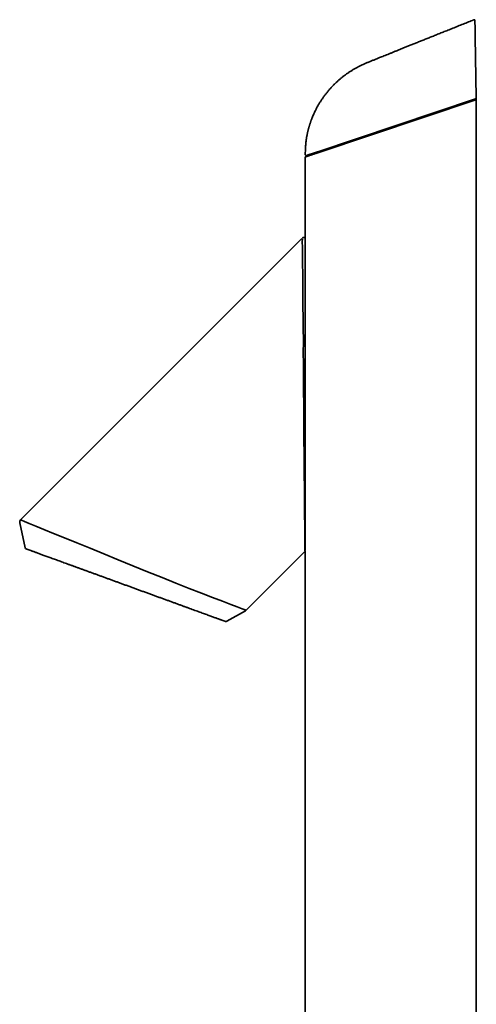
# Model space of a CAD drawing. Header units: millimetres. Extents: x 8 to 620, y 12 to 2359.
# Tile 8 of 10: x 32 to 171, y 2060 to 2359. Entities that reach past the tile are written whole.
import ezdxf

# ---------------------------------------------------------------- set-up
doc = ezdxf.new("R2010")
doc.units = ezdxf.units.MM

msp = doc.modelspace()

# ---------------------------------------------------------------- linework, layer by layer
at = {"color": 7, "linetype": 'Continuous', "lineweight": 35}
for p, q in [((170.91, 2335.58), (170.59, 2354.11)), ((170.14, 2334.74), (122.48, 2318.79)), ((170.71, 2335.25), (122.64, 2319.16)), ((170.79, 2334.95), (122.65, 2318.85)), ((170.92, 2335), (170.14, 2334.74)), ((170.77, 2334.96), (170.81, 2334.97)), ((170.92, 1185), (170.92, 2335)), ((119.02, 2317.64), (118.82, 2317.57)), ((118.82, 2317.57), (118.82, 2292.77)), ((118.84, 2318.31), (118.84, 2318.31)), ((122.48, 2318.79), (119.02, 2317.64)), ((117.84, 2292.78), (32.19, 2207.14)), ((118.82, 2292.77), (118.82, 2197.84)), ((33.6, 2198.63), (31.92, 2206.21)), ((100.83, 2179.63), (118.82, 2197.63)), ((118.82, 2197.63), (118.82, 1411.23)), ((100.61, 2179.47), (94.94, 2176.24))]:
    msp.add_line(p, q, dxfattribs=at)
at = {"color": 7, "linetype": 'Continuous', "lineweight": 35, "flags": 128}
for points in [[(170.71, 2335.25), (170.75, 2335.25), (170.79, 2335.26), (170.83, 2335.27), (170.86, 2335.28), (170.88, 2335.3), (170.9, 2335.33), (170.91, 2335.35), (170.92, 2335.38)], [(32.25, 2207.11), (32.48, 2207.02), (33.36, 2206.66), (34.8, 2206.06), (36.78, 2205.25), (39.26, 2204.23), (42.21, 2203.02), (45.57, 2201.63), (49.28, 2200.11), (53.31, 2198.46), (57.53, 2196.74), (61.91, 2194.95), (66.39, 2193.13), (70.83, 2191.33), (75.23, 2189.56), (79.47, 2187.86), (83.49, 2186.27), (87.24, 2184.8), (90.62, 2183.49), (93.61, 2182.34), (96.14, 2181.38), (98.15, 2180.62), (99.63, 2180.08), (100.52, 2179.74), (100.83, 2179.63), (100.83, 2179.63)]]:
    msp.add_lwpolyline(points, dxfattribs=at)
at = {"color": 7, "linetype": 'Continuous', "lineweight": 35}
for centre, radius, start, end in [((170.73, 2335.99), 0.76, 265.2365, 284.6866), ((170.72, 2335.14), 0.2, 288.5, 1), ((32.9, 2206.43), 1, 135, 189.5898), ((34.09, 2198.74), 0.5, 192.5, 250), ((100.12, 2180.34), 1, 299.6705, 315), ((94.7, 2176.68), 0.5, 250, 299.6705)]:
    msp.add_arc(centre, radius, start, end, dxfattribs=at)
for points, knots in [([(169.74, 2359.15), (169.47, 2359.04), (168.66, 2358.72), (167.31, 2358.18), (165.72, 2357.54), (164.16, 2356.91), (162.65, 2356.31), (161.2, 2355.73), (159.82, 2355.17), (158.5, 2354.65), (157.22, 2354.13), (155.98, 2353.63), (154.77, 2353.15), (153.6, 2352.68), (152.47, 2352.23), (151.37, 2351.79), (150.31, 2351.36), (149.29, 2350.95), (148.31, 2350.56), (147.37, 2350.18), (146.47, 2349.82), (145.6, 2349.47), (144.76, 2349.13), (143.95, 2348.8), (143.17, 2348.49), (142.43, 2348.19), (141.65, 2347.87), (140.82, 2347.54), (139.9, 2347.17), (139.01, 2346.81), (138.14, 2346.45), (137.28, 2346.09), (136.42, 2345.71), (135.55, 2345.3), (134.68, 2344.85), (133.86, 2344.4), (133.07, 2343.93), (132.33, 2343.46), (131.59, 2342.96), (130.86, 2342.43), (130.15, 2341.88), (129.44, 2341.3), (128.75, 2340.7), (128.07, 2340.07), (127.4, 2339.41), (126.74, 2338.71), (126.09, 2337.98), (125.46, 2337.22), (124.87, 2336.46), (124.31, 2335.7), (123.8, 2334.95), (123.33, 2334.22), (122.9, 2333.5), (122.49, 2332.79), (122.12, 2332.09), (121.78, 2331.4), (121.47, 2330.73), (121.18, 2330.08), (120.96, 2329.55), (120.8, 2329.14), (120.69, 2328.84), (120.58, 2328.55), (120.48, 2328.26), (120.39, 2327.99), (120.3, 2327.71), (120.21, 2327.46), (120.14, 2327.24), (120.09, 2327.06), (120.05, 2326.93), (120.02, 2326.81), (119.99, 2326.71), (119.96, 2326.63), (119.95, 2326.58), (119.94, 2326.54), (119.93, 2326.5), (119.91, 2326.44), (119.89, 2326.36), (119.86, 2326.25), (119.82, 2326.11), (119.77, 2325.93), (119.72, 2325.73), (119.66, 2325.49), (119.6, 2325.22), (119.53, 2324.91), (119.45, 2324.58), (119.38, 2324.21), (119.3, 2323.8), (119.23, 2323.36), (119.16, 2322.89), (119.09, 2322.38), (119.03, 2321.84), (118.98, 2321.26), (118.93, 2320.65), (118.89, 2320), (118.87, 2319.32), (118.85, 2318.75), (118.84, 2318.41), (118.84, 2318.31)], [0, 0, 0, 0, 0.012255, 0.037341, 0.061796, 0.085621, 0.108816, 0.131382, 0.152084, 0.17223, 0.191822, 0.210858, 0.22934, 0.247266, 0.264638, 0.281455, 0.297718, 0.313428, 0.328322, 0.342688, 0.356526, 0.369831, 0.382822, 0.395251, 0.407123, 0.41844, 0.429211, 0.442949, 0.456918, 0.471137, 0.484064, 0.497217, 0.510614, 0.524273, 0.538164, 0.552245, 0.564614, 0.577127, 0.589782, 0.602581, 0.615523, 0.628373, 0.641367, 0.654514, 0.667825, 0.681558, 0.695482, 0.709578, 0.723459, 0.736912, 0.749692, 0.762039, 0.773967, 0.785488, 0.796814, 0.807737, 0.818264, 0.828389, 0.8381, 0.842714, 0.847224, 0.85163, 0.85593, 0.860124, 0.864211, 0.868158, 0.871664, 0.873981, 0.876006, 0.877738, 0.87918, 0.88033, 0.881189, 0.881643, 0.88213, 0.882978, 0.884191, 0.885799, 0.887874, 0.89042, 0.893436, 0.896923, 0.900881, 0.90531, 0.910211, 0.915585, 0.921434, 0.927761, 0.934569, 0.941859, 0.949632, 0.957885, 0.966614, 0.97582, 0.985504, 0.995665, 1, 1, 1, 1]), ([(170.17, 2359.31), (170.17, 2359.31), (170.16, 2359.31), (170.15, 2359.31), (170.13, 2359.3), (170.11, 2359.29), (170.08, 2359.28), (170.03, 2359.26), (169.99, 2359.25), (169.94, 2359.23), (169.88, 2359.2), (169.81, 2359.18), (169.76, 2359.16), (169.74, 2359.15)], [0, 0, 0, 0, 0.112908, 0.222954, 0.328662, 0.430045, 0.527116, 0.619891, 0.703446, 0.783214, 0.859214, 0.931468, 1, 1, 1, 1]), ([(169.74, 2359.15), (169.74, 2359.15), (169.74, 2359.15), (169.74, 2359.15), (169.74, 2359.14)], [0, 0, 0, 0, 0.000127, 1, 1, 1, 1]), ([(170.27, 2359.35), (170.27, 2359.35), (170.27, 2359.35), (170.27, 2359.35), (170.27, 2359.35), (170.27, 2359.35), (170.27, 2359.35), (170.27, 2359.35), (170.27, 2359.35), (170.27, 2359.35), (170.27, 2359.35), (170.27, 2359.35), (170.27, 2359.35), (170.27, 2359.35), (170.27, 2359.35), (170.27, 2359.35), (170.27, 2359.34), (170.27, 2359.34), (170.27, 2359.34), (170.27, 2359.34), (170.27, 2359.34), (170.27, 2359.34), (170.26, 2359.34), (170.26, 2359.34), (170.26, 2359.34), (170.25, 2359.34), (170.24, 2359.34), (170.24, 2359.34), (170.24, 2359.34), (170.23, 2359.34)], [0, 0, 0, 0, 0.057036, 0.1106475, 0.1608345, 0.2075969, 0.2509347, 0.2908481, 0.3273368, 0.3604011, 0.3871732, 0.411184, 0.4335416, 0.4558839, 0.478226, 0.5005679, 0.5229095, 0.5786405, 0.6343826, 0.6578666, 0.6840131, 0.7128221, 0.7442938, 0.7852318, 0.8299435, 0.8784289, 0.9306878, 0.9867203, 1, 1, 1, 1]), ([(170.23, 2359.34), (170.24, 2359.34), (170.27, 2359.35), (170.32, 2359.35), (170.37, 2359.34), (170.42, 2359.32), (170.45, 2359.29), (170.48, 2359.24), (170.5, 2359.2), (170.5, 2359.17), (170.5, 2359.16)], [0, 0, 0, 0, 0.114604, 0.240654, 0.371583, 0.502359, 0.632286, 0.76147, 0.885972, 1, 1, 1, 1]), ([(170.23, 2359.34), (170.23, 2359.34), (170.23, 2359.34), (170.23, 2359.34), (170.23, 2359.34)], [0, 0, 0, 0, 0.296401, 1, 1, 1, 1]), ([(170.51, 2358.5), (170.51, 2358.58), (170.51, 2358.72), (170.51, 2358.89), (170.51, 2359.02), (170.5, 2359.11), (170.5, 2359.14), (170.5, 2359.16)], [0, 0, 0, 0, 0.1999866, 0.3999773, 0.5999746, 0.7999813, 1, 1, 1, 1]), ([(170.59, 2354.11), (170.59, 2354.16), (170.59, 2354.25), (170.59, 2354.37), (170.58, 2354.48), (170.58, 2354.59), (170.58, 2354.71), (170.58, 2354.82), (170.58, 2354.94), (170.57, 2355.14), (170.57, 2355.42), (170.56, 2355.79), (170.56, 2356.16), (170.55, 2356.54), (170.54, 2356.89), (170.54, 2357.17), (170.53, 2357.4), (170.53, 2357.58), (170.53, 2357.75), (170.52, 2357.9), (170.52, 2358.04), (170.52, 2358.16), (170.52, 2358.27), (170.52, 2358.36), (170.52, 2358.42), (170.52, 2358.45), (170.51, 2358.47), (170.51, 2358.49), (170.51, 2358.5), (170.51, 2358.5), (170.51, 2358.5)], [0, 0, 0, 0, 0.021693, 0.040125, 0.055298, 0.07043, 0.088451, 0.105828, 0.122575, 0.139491, 0.193849, 0.24995, 0.312799, 0.374889, 0.437841, 0.499867, 0.541164, 0.582792, 0.624951, 0.666554, 0.708183, 0.750017, 0.796264, 0.842981, 0.890387, 0.912483, 0.934149, 0.952265, 0.973883, 1, 1, 1, 1]), ([(170.66, 2335.23), (170.67, 2335.2), (170.68, 2335.15), (170.71, 2335.08), (170.73, 2335.03), (170.75, 2334.99), (170.77, 2334.96), (170.78, 2334.96), (170.79, 2334.95)], [0, 0, 0, 0, 0.205538, 0.341804, 0.500144, 0.652844, 0.787185, 1, 1, 1, 1]), ([(170.92, 2335.54), (170.91, 2335.51), (170.91, 2335.46), (170.89, 2335.41), (170.88, 2335.39), (170.86, 2335.36), (170.84, 2335.33), (170.81, 2335.3), (170.76, 2335.27), (170.73, 2335.25), (170.71, 2335.25)], [0, 0, 0, 0, 0.2308, 0.313496, 0.399098, 0.487692, 0.583335, 0.700583, 0.839468, 1, 1, 1, 1]), ([(170.92, 2335.54), (170.92, 2335.54), (170.92, 2335.56), (170.91, 2335.57), (170.91, 2335.58)], [0, 0, 0, 0, 0.504536, 1, 1, 1, 1]), ([(170.92, 2335.38), (170.92, 2335.39), (170.92, 2335.41), (170.92, 2335.44), (170.92, 2335.47), (170.92, 2335.49), (170.92, 2335.5), (170.92, 2335.5)], [0, 0, 0, 0, 0.21668, 0.432988, 0.664841, 0.860162, 1, 1, 1, 1]), ([(170.92, 2335.25), (170.92, 2335.27), (170.92, 2335.32), (170.92, 2335.36), (170.92, 2335.38)], [0, 0, 0, 0, 0.478363, 1, 1, 1, 1]), ([(170.92, 2335.15), (170.92, 2335.15), (170.92, 2335.15), (170.92, 2335.18), (170.92, 2335.21), (170.92, 2335.24), (170.92, 2335.25)], [0, 0, 0, 0, 0.243275, 0.499305, 0.749394, 1, 1, 1, 1]), ([(118.84, 2318.31), (118.84, 2318.29), (118.84, 2318.25), (118.86, 2318.18), (118.89, 2318.12), (118.94, 2318.07), (119, 2318.03), (119.07, 2318.01), (119.14, 2318), (119.18, 2318.01), (119.2, 2318.01)], [0, 0, 0, 0, 0.113764, 0.236554, 0.366214, 0.499638, 0.633129, 0.762968, 0.885996, 1, 1, 1, 1]), ([(119.2, 2318.01), (119.2, 2318.01), (119.2, 2318.01), (119.23, 2318.02), (119.29, 2318.04), (119.37, 2318.07), (119.4, 2318.08)], [0, 0, 0, 0, 0.11997, 0.413313, 0.706656, 1, 1, 1, 1]), ([(119.2, 2318.01), (119.22, 2317.98), (119.24, 2317.92), (119.3, 2317.87), (119.35, 2317.84), (119.41, 2317.81), (119.49, 2317.8), (119.54, 2317.81), (119.58, 2317.82)], [0, 0, 0, 0, 0.239457, 0.368361, 0.5, 0.631639, 0.760543, 1, 1, 1, 1]), ([(119.4, 2318.08), (119.41, 2318.08), (119.41, 2318.08), (119.45, 2318.09), (119.5, 2318.11), (119.58, 2318.14), (119.67, 2318.17), (119.78, 2318.2), (119.9, 2318.25), (120, 2318.28), (120.05, 2318.29)], [0, 0, 0, 0, 0.1268493, 0.2543904, 0.3812409, 0.5087839, 0.6301393, 0.7520736, 0.8757513, 1, 1, 1, 1]), ([(119.78, 2317.89), (119.75, 2317.88), (119.68, 2317.85), (119.61, 2317.83), (119.59, 2317.83), (119.58, 2317.82)], [0, 0, 0, 0, 0.3333382, 0.6666708, 1, 1, 1, 1]), ([(119.58, 2317.82), (119.58, 2317.82), (119.58, 2317.82), (119.61, 2317.83), (119.68, 2317.85), (119.75, 2317.88), (119.78, 2317.89)], [0, 0, 0, 0, 0.142857, 0.428568, 0.714281, 1, 1, 1, 1]), ([(122.65, 2318.85), (122.52, 2318.81), (122.26, 2318.72), (121.88, 2318.59), (121.55, 2318.48), (121.27, 2318.39), (121.04, 2318.31), (120.81, 2318.23), (120.61, 2318.17), (120.43, 2318.1), (120.26, 2318.05), (120.12, 2318), (120, 2317.96), (119.91, 2317.93), (119.84, 2317.91), (119.79, 2317.89), (119.79, 2317.89), (119.78, 2317.89)], [0, 0, 0, 0, 0.083707, 0.167183, 0.250155, 0.313403, 0.375922, 0.438081, 0.500253, 0.563108, 0.625697, 0.688177, 0.750319, 0.812737, 0.874787, 0.93752, 1, 1, 1, 1]), ([(122.65, 2318.85), (122.61, 2318.84), (122.54, 2318.81), (122.45, 2318.78), (122.36, 2318.75), (122.27, 2318.72), (122.18, 2318.69), (122.09, 2318.66), (121.95, 2318.62), (121.76, 2318.55), (121.52, 2318.47), (121.27, 2318.39), (121.03, 2318.31), (120.81, 2318.23), (120.61, 2318.17), (120.43, 2318.1), (120.26, 2318.05), (120.12, 2318), (120, 2317.96), (119.9, 2317.93), (119.84, 2317.91), (119.81, 2317.9), (119.8, 2317.89), (119.79, 2317.89), (119.79, 2317.89), (119.78, 2317.89)], [0, 0, 0, 0, 0.024486, 0.04473, 0.060733, 0.08046, 0.100523, 0.120028, 0.139492, 0.194018, 0.24988, 0.313903, 0.376756, 0.438799, 0.500402, 0.563124, 0.625396, 0.687634, 0.750257, 0.819949, 0.890748, 0.918322, 0.942862, 0.967368, 1, 1, 1, 1]), ([(120.04, 2318.29), (120.12, 2318.32), (120.27, 2318.37), (120.53, 2318.46), (120.83, 2318.56), (121.13, 2318.66), (121.43, 2318.76), (121.72, 2318.85), (122.02, 2318.95), (122.33, 2319.06), (122.54, 2319.13), (122.64, 2319.16)], [0, 0, 0, 0, 0.124168, 0.248118, 0.372984, 0.499874, 0.59941, 0.699375, 0.799784, 0.899814, 1, 1, 1, 1]), ([(118.73, 2197.8), (118.73, 2197.73), (118.75, 2197.45), (118.78, 2199.53), (118.72, 2202.89), (118.67, 2206.18), (118.64, 2208.47), (118.62, 2210.81), (118.6, 2213.14), (118.59, 2215.44), (118.57, 2217.94), (118.55, 2220.64), (118.52, 2223.54), (118.51, 2226.59), (118.45, 2229.5), (118.39, 2232.36), (118.5, 2235.63), (118.37, 2239.53), (118.41, 2243.47), (118.26, 2246.88), (118.33, 2249.66), (118.29, 2252.73), (118.28, 2255.62), (118.21, 2258.32), (118.32, 2260.99), (118.23, 2264.28), (118.17, 2268.05), (118.15, 2271.64), (118.12, 2274.79), (118.1, 2277.5), (118.09, 2279.91), (118.07, 2282.16), (118.03, 2285.78), (117.95, 2289.8), (117.94, 2292.65), (117.97, 2292.64), (117.98, 2292.64)], [0, 0, 0, 0, 0.020165, 0.08354, 0.151125, 0.174931, 0.199445, 0.224728, 0.244316, 0.264926, 0.286565, 0.30924, 0.332961, 0.357742, 0.382228, 0.401373, 0.42419, 0.45759, 0.490558, 0.512607, 0.534603, 0.553241, 0.581867, 0.600155, 0.615348, 0.644028, 0.677531, 0.706091, 0.733199, 0.758877, 0.779198, 0.80139, 0.825966, 0.895564, 0.960573, 1, 1, 1, 1]), ([(118.82, 2292.77), (118.82, 2292.77), (118.82, 2292.78), (118.81, 2292.79), (118.81, 2292.8), (118.81, 2292.8), (118.81, 2292.8), (118.8, 2292.81), (118.8, 2292.82), (118.79, 2292.83), (118.77, 2292.88), (118.71, 2292.95), (118.61, 2293.03), (118.51, 2293.07), (118.44, 2293.08), (118.38, 2293.09), (118.3, 2293.09), (118.2, 2293.07), (118.11, 2293.03), (118.04, 2292.98), (118, 2292.95), (117.99, 2292.93)], [0, 0, 0, 0, 0.037171, 0.055112, 0.068463, 0.073567, 0.077779, 0.081334, 0.094771, 0.105465, 0.124854, 0.239741, 0.360894, 0.479646, 0.53406, 0.584756, 0.654206, 0.751923, 0.870548, 0.934605, 1, 1, 1, 1]), ([(118.85, 2292.49), (118.85, 2292.4), (118.85, 2292.22), (118.85, 2291.15), (118.85, 2289.44), (118.85, 2287.18), (118.85, 2284.46), (118.85, 2281.33), (118.85, 2276.78), (118.85, 2270.46), (118.85, 2262.28), (118.85, 2253.71), (118.85, 2244.98), (118.85, 2236.25), (118.85, 2227.69), (118.85, 2219.5), (118.85, 2213.22), (118.85, 2208.72), (118.85, 2205.66), (118.85, 2202.99), (118.85, 2200.79), (118.85, 2199.11), (118.85, 2198.15), (118.85, 2197.76), (118.85, 2197.88), (118.85, 2197.88)], [0, 0, 0, 0, 0.027004, 0.060415, 0.094005, 0.127158, 0.16121, 0.194895, 0.228395, 0.295437, 0.362189, 0.428785, 0.495765, 0.562418, 0.629364, 0.696332, 0.763482, 0.796888, 0.830439, 0.864183, 0.897901, 0.931524, 0.96503, 0.998665, 1, 1, 1, 1]), ([(118.64, 2213.17), (118.64, 2212.62), (118.68, 2209.44), (118.74, 2205.51), (118.73, 2203.04), (118.73, 2202.16)], [0, 0, 0, 0, 0.116869, 0.682289, 1, 1, 1, 1]), ([(32.2, 2207.13), (32.17, 2207.09), (32.1, 2207.02), (32.04, 2206.92), (32, 2206.85), (31.98, 2206.79), (31.95, 2206.73), (31.93, 2206.64), (31.91, 2206.52), (31.9, 2206.37), (31.92, 2206.26), (31.93, 2206.21)], [0, 0, 0, 0, 0.156368, 0.285577, 0.355191, 0.410999, 0.457824, 0.551416, 0.67669, 0.831868, 1, 1, 1, 1]), ([(34.22, 2198.16), (34.17, 2198.17), (34.08, 2198.21), (33.99, 2198.24), (33.93, 2198.26), (33.92, 2198.26), (33.92, 2198.27)], [0, 0, 0, 0, 0.250255, 0.500136, 0.749949, 1, 1, 1, 1]), ([(34.47, 2198.06), (34.43, 2198.08), (34.33, 2198.12), (34.25, 2198.14), (34.22, 2198.16)], [0, 0, 0, 0, 0.499791, 1, 1, 1, 1]), ([(58.53, 2189.31), (58.2, 2189.43), (57.54, 2189.67), (56.55, 2190.03), (55.58, 2190.38), (54.61, 2190.74), (53.66, 2191.08), (52.72, 2191.42), (51.81, 2191.75), (50.91, 2192.08), (50.02, 2192.41), (49.14, 2192.73), (48.27, 2193.04), (47.42, 2193.35), (46.59, 2193.65), (45.78, 2193.95), (45, 2194.23), (44.24, 2194.51), (43.51, 2194.78), (42.79, 2195.04), (42.1, 2195.29), (41.42, 2195.53), (40.77, 2195.77), (40.15, 2196), (39.55, 2196.22), (38.98, 2196.42), (38.45, 2196.62), (37.94, 2196.8), (37.46, 2196.98), (37, 2197.14), (36.57, 2197.3), (36.17, 2197.45), (35.81, 2197.58), (35.47, 2197.7), (35.18, 2197.81), (34.91, 2197.91), (34.67, 2197.99), (34.54, 2198.04), (34.47, 2198.06)], [0, 0, 0, 0, 0.0281031, 0.0562156, 0.0843699, 0.1125982, 0.1407653, 0.1682953, 0.1958249, 0.2233832, 0.2509994, 0.2790385, 0.3070243, 0.3349874, 0.3629583, 0.3910018, 0.418512, 0.445952, 0.4733517, 0.500741, 0.5286861, 0.5566007, 0.5845158, 0.6124623, 0.6404748, 0.6679715, 0.695446, 0.722928, 0.7504469, 0.7785416, 0.8065282, 0.8344374, 0.8623003, 0.890148, 0.917514, 0.9449251, 0.9724107, 1, 1, 1, 1]), ([(69.88, 2185.18), (69.53, 2185.3), (68.83, 2185.56), (67.77, 2185.95), (66.71, 2186.33), (65.65, 2186.72), (64.59, 2187.1), (63.55, 2187.48), (62.53, 2187.85), (61.53, 2188.22), (60.53, 2188.58), (59.53, 2188.94), (58.87, 2189.19), (58.53, 2189.31)], [0, 0, 0, 0, 0.094155, 0.187804, 0.28106, 0.374041, 0.466862, 0.559641, 0.647187, 0.734898, 0.822873, 0.911208, 1, 1, 1, 1]), ([(92.48, 2176.95), (92.35, 2177), (92.07, 2177.1), (91.62, 2177.26), (91.14, 2177.44), (90.62, 2177.63), (90.06, 2177.83), (89.47, 2178.05), (88.85, 2178.27), (88.19, 2178.51), (87.5, 2178.76), (86.78, 2179.02), (86.03, 2179.3), (85.26, 2179.58), (84.45, 2179.87), (83.63, 2180.17), (82.77, 2180.48), (81.89, 2180.8), (80.99, 2181.13), (80.06, 2181.47), (79.11, 2181.82), (78.14, 2182.17), (77.16, 2182.53), (76.16, 2182.89), (75.15, 2183.26), (74.12, 2183.63), (73.08, 2184.01), (72.03, 2184.4), (70.96, 2184.78), (70.24, 2185.04), (69.88, 2185.18)], [0, 0, 0, 0, 0.035804, 0.071486, 0.107092, 0.14267, 0.178266, 0.213927, 0.2497, 0.285367, 0.321106, 0.356965, 0.39292, 0.428724, 0.464399, 0.499991, 0.535582, 0.571255, 0.607058, 0.643009, 0.678866, 0.714607, 0.750279, 0.786048, 0.821708, 0.857304, 0.892885, 0.928497, 0.964186, 1, 1, 1, 1]), ([(94.52, 2176.21), (94.52, 2176.21), (94.51, 2176.21), (94.46, 2176.23), (94.37, 2176.26), (94.25, 2176.31), (94.09, 2176.37), (93.89, 2176.44), (93.67, 2176.52), (93.42, 2176.61), (93.14, 2176.71), (92.83, 2176.82), (92.6, 2176.91), (92.48, 2176.95)], [0, 0, 0, 0, 0.094121, 0.187756, 0.281016, 0.37401, 0.466852, 0.559654, 0.647219, 0.734942, 0.822918, 0.91124, 1, 1, 1, 1])]:
    msp.add_open_spline(points, degree=3, knots=knots, dxfattribs=at)

doc.saveas('drawing.dxf')
